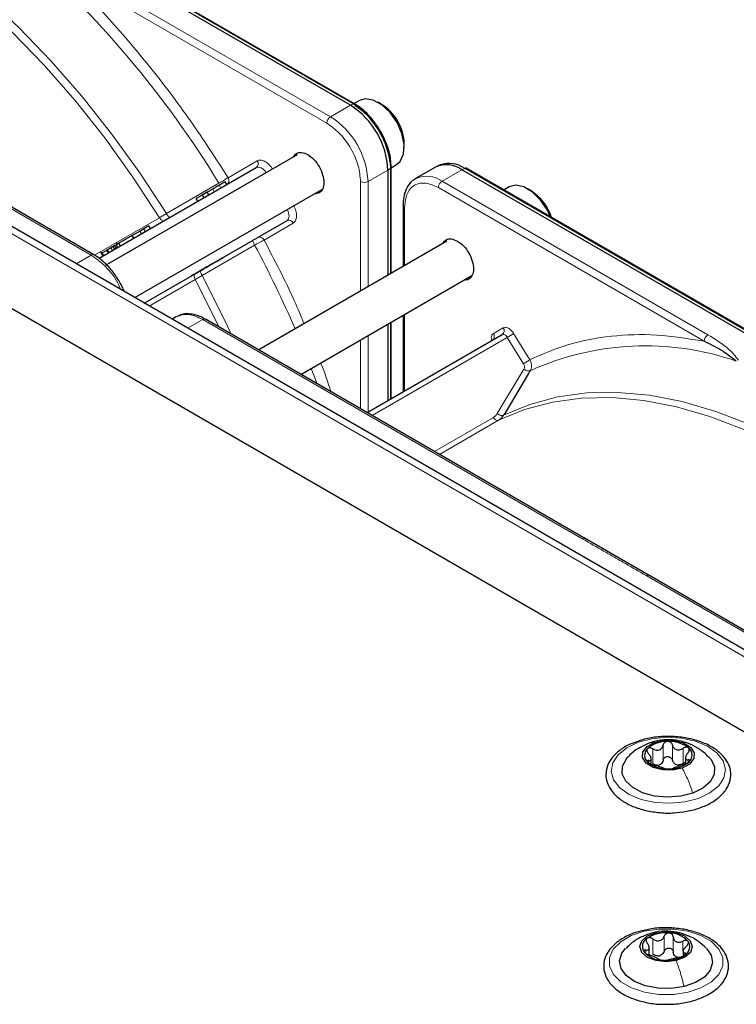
# Paper-space layout 'Blatt4' of a CAD drawing. Header units: millimetres. Extents: x 5 to 418, y 2 to 292.
# Tile 83 of 86: x 298 to 312, y 227 to 245. Entities that reach past the tile are written whole.
import ezdxf

# ---------------------------------------------------------------- set-up
doc = ezdxf.new("R2010")
doc.units = ezdxf.units.MM

psp = doc.layouts.new('Blatt4')

# ---------------------------------------------------------------- linework, layer by layer
at = {"color": 7, "linetype": 'Continuous', "lineweight": 25}
for p, q in [((315.744, 229.623), (270.206, 255.912)), ((304.297, 243.847), (288.727, 252.836)), ((304.219, 243.821), (288.649, 252.81)), ((317.57, 230.125), (282.073, 250.617)), ((299.368, 240.997), (292.18, 245.146)), ((304.391, 243.912), (304.288, 243.853)), ((304.798, 243.845), (304.741, 243.878)), ((305.236, 243.02), (305.236, 243.086)), ((303.212, 242.885), (299.609, 240.805)), ((299.465, 240.93), (302.436, 242.645)), ((304.926, 242.597), (304.926, 240.609)), ((304.985, 242.653), (304.979, 242.767)), ((304.988, 242.64), (305.091, 242.7)), ((304.988, 240.645), (304.988, 242.651)), ((305.826, 242.654), (305.45, 242.437)), ((305.913, 242.695), (305.858, 242.671)), ((321.897, 233.616), (306.326, 242.605)), ((321.975, 233.642), (306.405, 242.631)), ((305.45, 242.437), (305.467, 242.446)), ((300.139, 240.187), (303.687, 242.236)), ((301.614, 242.239), (301.51, 242.18)), ((301.882, 242.325), (301.852, 242.377)), ((307.22, 242.279), (307.116, 242.22)), ((307.626, 242.212), (307.57, 242.245)), ((301.417, 242.126), (301.302, 242.06)), ((301.332, 242.008), (301.302, 242.06)), ((301.51, 242.18), (301.417, 242.126)), ((301.417, 242.126), (301.447, 242.074)), ((301.54, 242.128), (301.51, 242.18)), ((305.214, 241.939), (305.214, 240.775)), ((305.214, 241.937), (305.214, 241.939)), ((300.31, 241.487), (300.24, 241.446)), ((300.408, 241.543), (300.31, 241.487)), ((300.34, 241.435), (300.31, 241.487)), ((300.438, 241.491), (300.408, 241.543)), ((302.463, 241.321), (303.016, 241.641)), ((300.09, 241.36), (299.842, 241.217)), ((300.24, 241.446), (300.09, 241.36)), ((300.12, 241.308), (300.09, 241.36)), ((300.27, 241.394), (300.24, 241.446)), ((299.763, 241.171), (299.734, 241.154)), ((299.764, 241.102), (299.734, 241.154)), ((299.792, 241.188), (299.763, 241.171)), ((299.793, 241.119), (299.763, 241.171)), ((299.808, 241.197), (299.791, 241.226)), ((299.842, 241.217), (299.792, 241.188)), ((299.822, 241.136), (299.792, 241.188)), ((299.872, 241.165), (299.842, 241.217)), ((301.383, 240.697), (302.376, 241.271)), ((306.04, 241.252), (302.483, 239.198)), ((299.491, 241.053), (299.537, 240.972)), ((299.642, 241.032), (299.612, 241.084)), ((300.319, 240.083), (301.284, 240.64)), ((303.283, 238.737), (306.516, 240.603)), ((300.925, 239.825), (300.846, 239.779)), ((305.214, 239.851), (305.214, 238.409)), ((308.662, 235.631), (301.475, 239.78)), ((304.926, 239.686), (304.926, 238.243)), ((304.988, 238.278), (304.988, 239.721)), ((304.532, 238.015), (307.087, 239.49)), ((307.586, 238.754), (307.134, 238)), ((309.865, 234.936), (308.655, 235.635)), ((317.046, 230.791), (309.858, 234.941)), ((309.904, 231.371), (309.904, 231.475)), ((310.552, 231.492), (310.552, 231.374)), ((309.866, 227.767), (309.866, 227.903)), ((310.506, 227.832), (310.506, 227.747))]:
    psp.add_line(p, q, dxfattribs=at)
at = {"color": 7, "linetype": 'Continuous', "lineweight": 18}
for p, q in [((288.701, 252.835), (304.271, 243.846)), ((317.37, 230.105), (281.873, 250.597)), ((303.843, 243.604), (298.816, 246.506)), ((303.772, 243.482), (298.746, 246.384)), ((292.131, 245.141), (299.318, 240.992)), ((304.219, 243.821), (303.843, 243.604)), ((304.271, 243.846), (304.219, 243.821)), ((301.904, 242.453), (302.457, 242.773)), ((304.926, 242.597), (304.55, 242.379)), ((304.974, 242.629), (304.926, 242.597)), ((304.967, 242.744), (304.974, 242.629)), ((304.974, 242.629), (304.974, 240.637)), ((305.95, 242.388), (306.326, 242.605)), ((306.326, 242.605), (306.378, 242.63)), ((306.378, 242.63), (321.949, 233.641)), ((300.739, 241.774), (301.731, 242.348)), ((301.644, 242.188), (301.614, 242.239)), ((301.766, 242.258), (301.736, 242.31)), ((304.409, 240.31), (304.409, 242.379)), ((304.55, 242.379), (304.55, 240.392)), ((310.906, 239.363), (305.88, 242.265)), ((310.977, 239.486), (305.95, 242.388)), ((305.243, 241.898), (305.243, 240.792)), ((299.378, 240.988), (300.607, 241.698)), ((303.016, 241.641), (300.319, 240.084)), ((303.137, 241.595), (302.584, 241.276)), ((299.717, 241.075), (299.687, 241.127)), ((302.406, 241.179), (301.413, 240.606)), ((299.318, 240.992), (299.032, 240.827)), ((299.558, 240.983), (299.528, 241.035)), ((299.658, 241.041), (299.628, 241.093)), ((301.281, 240.53), (300.414, 240.029)), ((305.243, 239.868), (305.243, 238.426)), ((301.139, 239.61), (301.425, 239.775)), ((301.425, 239.775), (308.612, 235.626)), ((304.974, 239.713), (304.974, 238.27)), ((306.922, 239.511), (307.107, 239.618)), ((304.55, 239.468), (304.55, 238.026)), ((307.184, 239.437), (304.627, 237.961)), ((307.492, 238.939), (307.184, 239.437)), ((307.302, 239.511), (307.61, 239.014)), ((304.409, 238.086), (304.409, 239.387)), ((303.586, 238.561), (303.477, 238.849)), ((306.994, 237.996), (307.498, 238.837)), ((307.618, 238.807), (307.586, 238.754)), ((307.134, 238), (307.114, 237.966)), ((305.806, 237.28), (306.921, 237.924)), ((307.017, 237.87), (305.9, 237.225)), ((309.808, 234.936), (316.995, 230.787)), ((309.877, 231.768), (309.968, 231.785)), ((309.934, 231.377), (309.934, 231.663)), ((310.129, 231.447), (310.129, 231.732)), ((310.304, 231.45), (310.304, 231.735)), ((310.506, 231.387), (310.506, 231.673)), ((309.858, 231.396), (309.858, 231.441)), ((310.605, 231.408), (310.605, 231.455)), ((309.944, 228.182), (309.995, 228.189)), ((310.148, 227.836), (310.148, 228.122)), ((310.321, 227.823), (310.321, 228.109)), ((309.936, 227.785), (309.936, 228.071)), ((310.504, 227.837), (310.504, 228.029)), ((309.801, 227.82), (309.801, 227.86)), ((310.542, 227.779), (310.542, 227.804))]:
    psp.add_line(p, q, dxfattribs=at)
at = {"color": 7, "linetype": 'Continuous', "lineweight": 18, "flags": 128}
for points in [[(289.436, 248.171), (289.931, 248.376), (290.458, 248.517), (291.013, 248.593), (291.592, 248.603), (292.194, 248.548), (292.813, 248.429), (293.446, 248.244), (294.09, 247.997), (294.74, 247.687), (295.392, 247.318), (296.043, 246.891), (296.689, 246.409), (297.325, 245.875), (297.948, 245.292), (298.554, 244.663), (299.14, 243.993), (299.701, 243.285), (300.235, 242.544), (300.739, 241.774)], [(300.607, 241.698), (300.105, 242.465), (299.572, 243.204), (299.013, 243.909), (298.429, 244.577), (297.824, 245.204), (297.203, 245.785), (296.569, 246.318), (295.926, 246.798), (295.277, 247.224), (294.626, 247.592), (293.978, 247.9), (293.337, 248.147), (292.706, 248.331), (292.088, 248.451), (291.489, 248.505), (290.911, 248.495), (290.357, 248.419), (289.832, 248.279), (289.339, 248.075)], [(302.626, 242.547), (302.609, 242.57), (302.585, 242.597), (302.559, 242.62), (302.533, 242.637), (302.506, 242.649), (302.48, 242.654), (302.457, 242.653), (302.436, 242.645)], [(303.016, 241.641), (303.033, 241.655), (303.046, 241.674), (303.054, 241.699), (303.058, 241.728), (303.056, 241.76), (303.049, 241.794), (303.037, 241.828), (303.026, 241.854)], [(301.413, 240.606), (301.854, 239.732), (301.962, 239.499)], [(301.733, 239.631), (301.717, 239.665), (301.281, 240.53)], [(307.184, 239.437), (307.173, 239.452), (307.161, 239.466), (307.148, 239.477), (307.135, 239.486), (307.121, 239.492), (307.109, 239.495), (307.097, 239.494), (307.087, 239.49)], [(307.114, 237.966), (307.609, 238.171), (308.135, 238.312), (308.69, 238.388), (309.27, 238.398), (309.871, 238.343), (310.491, 238.223), (311.124, 238.039), (311.767, 237.792), (312.417, 237.482), (313.07, 237.113), (313.721, 236.686), (314.366, 236.204), (315.002, 235.67), (315.626, 235.087), (316.232, 234.458), (316.817, 233.788), (317.379, 233.08), (317.913, 232.339), (318.416, 231.569)], [(318.284, 231.492), (317.782, 232.26), (317.25, 232.999), (316.69, 233.704), (316.106, 234.372), (315.502, 234.999), (314.881, 235.58), (314.247, 236.113), (313.603, 236.593), (312.954, 237.019), (312.304, 237.387), (311.656, 237.695), (311.014, 237.942), (310.383, 238.126), (309.766, 238.245), (309.166, 238.3), (308.588, 238.29), (308.035, 238.214), (307.51, 238.074), (307.017, 237.87)], [(309.66, 231.786), (309.917, 231.853), (310.195, 231.88), (310.476, 231.863), (310.739, 231.806), (310.968, 231.711), (311.147, 231.585), (311.262, 231.436), (311.308, 231.275), (311.28, 231.114), (311.18, 230.961), (311.015, 230.829), (310.797, 230.726), (310.54, 230.659), (310.261, 230.633), (309.981, 230.649), (309.717, 230.707), (309.488, 230.802), (309.31, 230.928), (309.194, 231.077), (309.149, 231.237), (309.177, 231.399), (309.277, 231.551), (309.441, 231.683), (309.66, 231.786)], [(309.77, 228.215), (310.042, 228.258), (310.324, 228.258), (310.597, 228.216), (310.841, 228.135), (311.041, 228.02), (311.183, 227.88), (311.256, 227.723), (311.257, 227.56), (311.185, 227.402), (311.044, 227.261), (310.845, 227.146), (310.602, 227.064), (310.329, 227.022), (310.047, 227.021), (309.775, 227.063), (309.53, 227.144), (309.331, 227.259), (309.189, 227.4), (309.115, 227.557), (309.115, 227.72), (309.187, 227.877), (309.327, 228.018), (309.526, 228.133), (309.77, 228.215)]]:
    psp.add_lwpolyline(points, dxfattribs=at)
at = {"color": 7, "linetype": 'Continuous', "lineweight": 25, "flags": 128}
for points in [[(305.091, 242.7), (305.161, 242.761), (305.223, 242.898), (305.233, 243.08), (305.19, 243.286), (305.099, 243.495), (304.968, 243.683), (304.813, 243.83), (304.65, 243.92), (304.497, 243.944), (304.391, 243.912)], [(304.988, 242.653), (304.988, 242.653), (304.988, 242.651)], [(307.999, 241.71), (307.941, 241.837), (307.814, 242.029), (307.661, 242.182), (307.498, 242.28), (307.343, 242.312), (307.22, 242.279)], [(309.968, 231.785), (310.149, 231.824), (310.342, 231.82), (310.517, 231.774), (310.649, 231.693), (310.717, 231.588), (310.71, 231.477), (310.63, 231.375), (310.489, 231.299)], [(310.489, 231.299), (310.308, 231.26), (310.115, 231.264), (309.939, 231.31), (309.807, 231.392), (309.74, 231.496), (309.746, 231.608), (309.826, 231.709), (309.968, 231.785)], [(310.691, 230.824), (310.462, 230.767), (310.213, 230.748), (309.966, 230.771), (309.74, 230.834), (309.554, 230.93), (309.422, 231.053), (309.355, 231.193), (309.359, 231.337), (309.434, 231.475), (309.464, 231.509)], [(310.996, 231.504), (311.035, 231.46), (311.101, 231.32), (311.097, 231.176), (311.022, 231.038), (310.883, 230.917), (310.691, 230.824)], [(310.376, 227.662), (310.187, 227.64), (309.997, 227.661), (309.837, 227.723), (309.729, 227.815), (309.691, 227.925), (309.728, 228.034), (309.835, 228.127), (309.995, 228.189)], [(309.995, 228.189), (310.185, 228.211), (310.374, 228.19), (310.535, 228.128), (310.643, 228.035), (310.681, 227.926), (310.644, 227.817), (310.537, 227.724), (310.376, 227.662)], [(310.525, 227.171), (310.282, 227.135), (310.032, 227.139), (309.794, 227.185), (309.588, 227.267), (309.43, 227.379), (309.334, 227.513), (309.306, 227.657), (309.35, 227.799), (309.421, 227.891)], [(310.949, 227.893), (311.038, 227.766), (311.065, 227.623), (311.021, 227.48), (310.91, 227.351), (310.74, 227.245), (310.525, 227.171)]]:
    psp.add_lwpolyline(points, dxfattribs=at)
at = {"color": 7, "linetype": 'Continuous', "lineweight": 18}
for centre, radius, start, end in [((285.253, 232.265), 19.319, 31.4621, 48.8282), ((304.285, 243.822), 0.0279, 64.1059, 120.3461), ((303.926, 243.475), 0.154, 122.6055, 177.3945), ((303.015, 242.31), 1.537, 2.6055, 57.3945), ((302.382, 242.719), 0.0922, 306.3512, 35.1851), ((304.96, 242.653), 0.0279, 299.6454, 355.8931), ((305.655, 241.971), 0.511, 54.6299, 111.5164), ((304.479, 242.516), 0.154, 242.6097, 297.3903), ((306.033, 242.258), 0.154, 122.6055, 177.3945), ((305.264, 241.944), 0.0509, 187.749, 245.4439), ((303.053, 241.556), 0.0922, 24.8163, 113.6431), ((283.907, 231.257), 20.992, 23.4081, 28.207), ((307.032, 239.564), 0.0922, 306.3512, 35.1851), ((306.846, 239.457), 0.0926, 307.8335, 35.0766), ((306.261, 241.036), 1.846, 299.9888, 304.3156), ((311.06, 239.356), 0.154, 122.6055, 177.3945), ((309.793, 234.006), 5.271, 70.957, 114.3749)]:
    psp.add_arc(centre, radius, start, end, dxfattribs=at)
at = {"color": 7, "linetype": 'Continuous', "lineweight": 25}
for centre, radius, start, end in [((303.391, 242.527), 1.537, 2.6055, 57.3945), ((303.43, 242.544), 1.55, 7.4229, 57.1417), ((304.282, 243.824), 0.0281, 357.4371, 55.9531), ((304.317, 243.062), 0.919, 1.5041, 58.4905), ((306.034, 242.196), 0.503, 54.3824, 114.3071), ((306.082, 242.209), 0.514, 54.844, 109.1737), ((306.392, 242.606), 0.0279, 64.1059, 120.3461), ((307.097, 241.397), 0.972, 17.9984, 57.0027), ((310.194, 231.254), 0.548, 87.8913, 131.4412), ((310.251, 231.22), 0.583, 51.9083, 93.6399), ((309.952, 231.541), 0.173, 134.1863, 231.9102), ((310.504, 231.543), 0.173, 314.1863, 51.9102), ((310.205, 231.864), 0.583, 231.9083, 273.6399), ((309.99, 231.546), 0.199, 281.5369, 297.7956), ((310.262, 231.83), 0.548, 267.8913, 311.4412), ((310.445, 231.567), 0.213, 244.9839, 260.5643), ((309.916, 227.928), 0.178, 119.6383, 215.1305), ((310.176, 227.553), 0.634, 83.846, 123.2267), ((310.241, 227.693), 0.49, 42.6923, 89.7353), ((310.455, 227.923), 0.178, 299.6383, 35.1305), ((310.13, 228.157), 0.49, 222.6923, 269.7353), ((310.006, 227.98), 0.232, 276.183, 290.8897), ((310.196, 228.298), 0.634, 263.846, 303.2267), ((310.455, 227.893), 0.178, 237.4296, 254.998)]:
    psp.add_arc(centre, radius, start, end, dxfattribs=at)
at = {"color": 7, "linetype": 'Continuous', "lineweight": 18}
for points, knots in [([(298.746, 246.384), (299.033, 246.098), (299.609, 245.525), (300.427, 244.563), (301.203, 243.542), (301.671, 242.816), (301.904, 242.453)], [0, 0, 0, 0, 0.249327, 0.5, 0.750673, 1, 1, 1, 1]), ([(304.409, 242.379), (304.4, 242.477), (304.387, 242.627), (304.308, 242.844), (304.226, 243.009), (304.124, 243.162), (303.976, 243.34), (303.852, 243.426), (303.772, 243.482)], [0, 0, 0, 0, 0.239457, 0.368361, 0.5, 0.631639, 0.760543, 1, 1, 1, 1]), ([(302.457, 242.773), (302.477, 242.78), (302.519, 242.795), (302.601, 242.767), (302.684, 242.704), (302.728, 242.643), (302.749, 242.613)], [0, 0, 0, 0, 0.2407727, 0.5, 0.7592273, 1, 1, 1, 1]), ([(301.904, 242.453), (301.892, 242.446), (301.869, 242.431), (301.823, 242.403), (301.776, 242.374), (301.746, 242.356), (301.731, 242.348)], [0, 0, 0, 0, 0.280057, 0.540096, 0.780086, 1, 1, 1, 1]), ([(305.88, 242.265), (305.799, 242.302), (305.676, 242.358), (305.528, 242.352), (305.426, 242.316), (305.344, 242.245), (305.265, 242.12), (305.252, 241.985), (305.243, 241.898)], [0, 0, 0, 0, 0.239457, 0.368361, 0.5, 0.631639, 0.760543, 1, 1, 1, 1]), ([(303.145, 241.927), (303.16, 241.894), (303.192, 241.826), (303.204, 241.723), (303.187, 241.638), (303.153, 241.609), (303.137, 241.595)], [0, 0, 0, 0, 0.240773, 0.5, 0.759227, 1, 1, 1, 1]), ([(300.739, 241.774), (300.715, 241.761), (300.668, 241.733), (300.627, 241.709), (300.607, 241.698)], [0, 0, 0, 0, 0.500009, 1, 1, 1, 1]), ([(300.607, 241.698), (300.614, 241.687), (300.628, 241.667), (300.656, 241.647), (300.683, 241.637), (300.697, 241.642), (300.704, 241.645)], [0, 0, 0, 0, 0.2499977, 0.4999984, 0.7499992, 1, 1, 1, 1]), ([(302.406, 241.179), (302.421, 241.187), (302.452, 241.204), (302.5, 241.23), (302.548, 241.256), (302.572, 241.269), (302.584, 241.276)], [0, 0, 0, 0, 0.219499, 0.459352, 0.719529, 1, 1, 1, 1]), ([(302.584, 241.276), (302.785, 240.893), (303.06, 240.372), (303.282, 239.837), (303.341, 239.694)], [0, 0, 0, 0, 0.733415, 1, 1, 1, 1]), ([(299.318, 240.992), (299.327, 240.996), (299.345, 241.003), (299.363, 241.002), (299.368, 240.996), (299.369, 240.995)], [0, 0, 0, 0, 0.483167, 0.966335, 1, 1, 1, 1]), ([(299.87, 240.343), (299.854, 240.383), (299.789, 240.543), (299.592, 240.794), (299.409, 240.926), (299.318, 240.992)], [0, 0, 0, 0, 0.146513, 0.573257, 1, 1, 1, 1]), ([(301.284, 240.64), (301.278, 240.635), (301.267, 240.626), (301.261, 240.598), (301.265, 240.564), (301.276, 240.541), (301.281, 240.53)], [0, 0, 0, 0, 0.249998, 0.499999, 0.749999, 1, 1, 1, 1]), ([(301.281, 240.53), (301.301, 240.541), (301.343, 240.565), (301.39, 240.592), (301.413, 240.606)], [0, 0, 0, 0, 0.499991, 1, 1, 1, 1]), ([(301.425, 239.775), (301.331, 239.818), (301.144, 239.904), (300.998, 239.851), (300.925, 239.825)], [0, 0, 0, 0, 0.500051, 1, 1, 1, 1]), ([(301.475, 239.78), (301.467, 239.783), (301.453, 239.788), (301.434, 239.78), (301.425, 239.775)], [0, 0, 0, 0, 0.499672, 1, 1, 1, 1]), ([(307.107, 239.618), (307.121, 239.622), (307.149, 239.632), (307.204, 239.614), (307.259, 239.572), (307.288, 239.531), (307.302, 239.511)], [0, 0, 0, 0, 0.240773, 0.5, 0.759227, 1, 1, 1, 1]), ([(306.886, 239.389), (306.883, 239.401), (306.877, 239.436), (306.889, 239.482), (306.912, 239.501), (306.922, 239.511)], [0, 0, 0, 0, 0.205862, 0.617587, 1, 1, 1, 1]), ([(307.61, 239.014), (307.851, 239.119), (308.334, 239.331), (309.144, 239.478), (309.999, 239.508), (310.605, 239.411), (310.906, 239.363)], [0, 0, 0, 0, 0.2492569, 0.5, 0.7507431, 1, 1, 1, 1]), ([(311.557, 239.006), (311.499, 239.077), (311.353, 239.255), (311.118, 239.399), (310.977, 239.486)], [0, 0, 0, 0, 0.39819, 1, 1, 1, 1]), ([(303.656, 238.952), (303.657, 238.948), (303.734, 238.769), (303.791, 238.588), (303.847, 238.411)], [0, 0, 0, 0, 0.02245, 1, 1, 1, 1]), ([(307.498, 238.837), (307.501, 238.845), (307.508, 238.859), (307.51, 238.886), (307.505, 238.914), (307.496, 238.931), (307.492, 238.939)], [0, 0, 0, 0, 0.247321, 0.497654, 0.748719, 1, 1, 1, 1]), ([(307.618, 238.807), (307.624, 238.82), (307.638, 238.847), (307.644, 238.898), (307.638, 238.956), (307.619, 238.994), (307.61, 239.014)], [0, 0, 0, 0, 0.2169238, 0.4559172, 0.7169533, 1, 1, 1, 1]), ([(308.612, 235.626), (308.621, 235.63), (308.639, 235.638), (308.657, 235.637), (308.662, 235.631), (308.662, 235.631)], [0, 0, 0, 0, 0.499615, 0.99923, 1, 1, 1, 1]), ([(308.612, 235.626), (308.743, 235.551), (308.943, 235.436), (309.211, 235.281), (309.479, 235.127), (309.678, 235.011), (309.808, 234.936)], [0, 0, 0, 0, 0.327983, 0.500008, 0.672268, 1, 1, 1, 1]), ([(309.858, 234.941), (309.851, 234.943), (309.836, 234.949), (309.818, 234.94), (309.808, 234.936)], [0, 0, 0, 0, 0.498802, 1, 1, 1, 1])]:
    psp.add_open_spline(points, degree=3, knots=knots, dxfattribs=at)
at = {"color": 7, "linetype": 'Continuous', "lineweight": 25}
for points, knots in [([(304.786, 243.332), (304.741, 243.404), (304.677, 243.504), (304.567, 243.631), (304.47, 243.726), (304.374, 243.803), (304.315, 243.834), (304.297, 243.844)], [0, 0, 0, 0, 0.3320553, 0.4650309, 0.6820186, 0.9011252, 1, 1, 1, 1]), ([(304.31, 243.82), (304.393, 243.761), (304.521, 243.672), (304.674, 243.488), (304.78, 243.329), (304.865, 243.157), (304.936, 242.968), (304.948, 242.847), (304.954, 242.78)], [0, 0, 0, 0, 0.260513, 0.400752, 0.543967, 0.687182, 0.82742, 1, 1, 1, 1]), ([(304.979, 242.767), (304.978, 242.777), (304.976, 242.834), (304.951, 242.938), (304.907, 243.081), (304.852, 243.212), (304.806, 243.297), (304.786, 243.332)], [0, 0, 0, 0, 0.057456, 0.318799, 0.541248, 0.806265, 1, 1, 1, 1]), ([(303.136, 242.842), (303.154, 242.868), (303.192, 242.923), (303.293, 242.942), (303.372, 242.907), (303.412, 242.89)], [0, 0, 0, 0, 0.314168, 0.657084, 1, 1, 1, 1]), ([(303.412, 242.89), (303.452, 242.861), (303.531, 242.805), (303.632, 242.665), (303.7, 242.51), (303.724, 242.358), (303.7, 242.235), (303.635, 242.156), (303.568, 242.151), (303.536, 242.149)], [0, 0, 0, 0, 0.1445731, 0.2891463, 0.4337194, 0.5782925, 0.7228657, 0.8674388, 1, 1, 1, 1]), ([(305.473, 242.443), (305.443, 242.428), (305.369, 242.39), (305.286, 242.278), (305.232, 242.133), (305.211, 242.016), (305.215, 241.948), (305.216, 241.938)], [0, 0, 0, 0, 0.178353, 0.449155, 0.712576, 0.95398, 1, 1, 1, 1]), ([(301.736, 242.31), (301.717, 242.299), (301.679, 242.277), (301.635, 242.252), (301.614, 242.239)], [0, 0, 0, 0, 0.5201391, 1, 1, 1, 1]), ([(301.852, 242.377), (301.85, 242.376), (301.848, 242.375), (301.825, 242.361), (301.787, 242.34), (301.754, 242.321), (301.736, 242.31)], [0, 0, 0, 0, 0.2389, 0.474476, 0.723416, 1, 1, 1, 1]), ([(302.376, 241.271), (302.384, 241.275), (302.401, 241.285), (302.425, 241.299), (302.447, 241.312), (302.458, 241.318), (302.463, 241.321)], [0, 0, 0, 0, 0.248974, 0.501635, 0.750749, 1, 1, 1, 1]), ([(305.965, 241.209), (305.983, 241.235), (306.02, 241.29), (306.121, 241.309), (306.201, 241.274), (306.24, 241.257)], [0, 0, 0, 0, 0.314168, 0.657084, 1, 1, 1, 1]), ([(299.687, 241.127), (299.681, 241.124), (299.669, 241.117), (299.653, 241.108), (299.639, 241.1), (299.632, 241.095), (299.628, 241.093)], [0, 0, 0, 0, 0.255127, 0.498018, 0.74194, 1, 1, 1, 1]), ([(299.761, 241.17), (299.749, 241.163), (299.726, 241.15), (299.699, 241.134), (299.687, 241.127)], [0, 0, 0, 0, 0.530715, 1, 1, 1, 1]), ([(306.24, 241.257), (306.28, 241.229), (306.36, 241.172), (306.461, 241.033), (306.528, 240.878), (306.552, 240.725), (306.528, 240.602), (306.464, 240.523), (306.397, 240.518), (306.365, 240.516)], [0, 0, 0, 0, 0.144573, 0.289146, 0.433719, 0.578293, 0.722866, 0.867439, 1, 1, 1, 1]), ([(299.854, 240.485), (299.809, 240.557), (299.745, 240.657), (299.634, 240.784), (299.536, 240.879), (299.441, 240.955), (299.384, 240.985), (299.367, 240.994)], [0, 0, 0, 0, 0.335682, 0.470248, 0.690009, 0.912205, 1, 1, 1, 1]), ([(299.528, 241.035), (299.521, 241.031), (299.51, 241.025), (299.507, 241.023), (299.508, 241.024), (299.509, 241.024)], [0, 0, 0, 0, 0.511036, 0.753379, 1, 1, 1, 1]), ([(299.626, 241.092), (299.617, 241.087), (299.598, 241.076), (299.571, 241.06), (299.546, 241.046), (299.534, 241.039), (299.528, 241.035)], [0, 0, 0, 0, 0.257013, 0.493304, 0.733189, 1, 1, 1, 1]), ([(299.628, 241.093), (299.623, 241.09), (299.615, 241.085), (299.611, 241.083), (299.612, 241.084), (299.612, 241.084)], [0, 0, 0, 0, 0.520179, 0.760732, 1, 1, 1, 1]), ([(301.284, 240.64), (301.299, 240.649), (301.33, 240.667), (301.365, 240.687), (301.383, 240.697)], [0, 0, 0, 0, 0.5, 1, 1, 1, 1]), ([(299.942, 240.304), (299.93, 240.333), (299.905, 240.395), (299.872, 240.454), (299.854, 240.485)], [0, 0, 0, 0, 0.475457, 1, 1, 1, 1]), ([(301.475, 239.777), (301.448, 239.793), (301.377, 239.835), (301.258, 239.872), (301.121, 239.885), (301.011, 239.872), (300.957, 239.837), (300.942, 239.827)], [0, 0, 0, 0, 0.1457732, 0.3860402, 0.6335822, 0.8929522, 1, 1, 1, 1]), ([(306.912, 239.393), (306.912, 239.393), (306.912, 239.392), (306.906, 239.385), (306.903, 239.384), (306.902, 239.384)], [0, 0, 0, 0, 0.337931, 0.908636, 1, 1, 1, 1]), ([(310.906, 239.363), (311.031, 239.303), (311.26, 239.193), (311.434, 239.052), (311.513, 238.989)], [0, 0, 0, 0, 0.546487, 1, 1, 1, 1]), ([(307.017, 237.87), (307.035, 237.882), (307.074, 237.908), (307.1, 237.946), (307.114, 237.966)], [0, 0, 0, 0, 0.495823, 1, 1, 1, 1]), ([(309.654, 231.803), (309.604, 231.787), (309.472, 231.743), (309.3, 231.635), (309.149, 231.489), (309.059, 231.318), (309.038, 231.139), (309.085, 230.969), (309.164, 230.849), (309.226, 230.789), (309.242, 230.773)], [0, 0, 0, 0, 0.092156, 0.240541, 0.390001, 0.537835, 0.679671, 0.816266, 0.952757, 1, 1, 1, 1]), ([(310.329, 230.455), (310.411, 230.462), (310.584, 230.476), (310.829, 230.543), (311.052, 230.643), (311.231, 230.776), (311.356, 230.935), (311.416, 231.111), (311.405, 231.289), (311.332, 231.452), (311.204, 231.597), (311.026, 231.72), (310.802, 231.816), (310.547, 231.878), (310.275, 231.904), (310.002, 231.89), (309.789, 231.855), (309.683, 231.815), (309.654, 231.803)], [0, 0, 0, 0, 0.060019, 0.126308, 0.192969, 0.260153, 0.327478, 0.393155, 0.45581, 0.517158, 0.579544, 0.644327, 0.710475, 0.776735, 0.842847, 0.908917, 0.975106, 1, 1, 1, 1]), ([(310.992, 231.502), (310.973, 231.522), (310.908, 231.596), (310.767, 231.691), (310.577, 231.782), (310.366, 231.833), (310.139, 231.839), (309.973, 231.806), (309.887, 231.777), (309.876, 231.773)], [0, 0, 0, 0, 0.068076, 0.243215, 0.413871, 0.586454, 0.774865, 0.971864, 1, 1, 1, 1]), ([(310.214, 231.802), (310.204, 231.801), (310.183, 231.798), (310.156, 231.782), (310.137, 231.76), (310.132, 231.741), (310.129, 231.732)], [0, 0, 0, 0, 0.250033, 0.499632, 0.749228, 1, 1, 1, 1]), ([(310.304, 231.735), (310.301, 231.744), (310.294, 231.762), (310.274, 231.784), (310.246, 231.799), (310.225, 231.801), (310.214, 231.802)], [0, 0, 0, 0, 0.249815, 0.499908, 0.75012, 1, 1, 1, 1]), ([(309.876, 231.773), (309.805, 231.742), (309.663, 231.678), (309.527, 231.582), (309.474, 231.516), (309.47, 231.512)], [0, 0, 0, 0, 0.476549, 0.96207, 1, 1, 1, 1]), ([(309.832, 231.665), (309.828, 231.659), (309.82, 231.647), (309.821, 231.622), (309.832, 231.597), (309.845, 231.581), (309.851, 231.574)], [0, 0, 0, 0, 0.249857, 0.499466, 0.749011, 1, 1, 1, 1]), ([(309.934, 231.663), (309.925, 231.667), (309.906, 231.677), (309.877, 231.682), (309.85, 231.679), (309.838, 231.67), (309.832, 231.665)], [0, 0, 0, 0, 0.249807, 0.500055, 0.750309, 1, 1, 1, 1]), ([(309.934, 231.663), (309.954, 231.653), (309.985, 231.638), (310.027, 231.635), (310.058, 231.64), (310.085, 231.655), (310.114, 231.684), (310.123, 231.713), (310.129, 231.732)], [0, 0, 0, 0, 0.249168, 0.374303, 0.498903, 0.623987, 0.749746, 1, 1, 1, 1]), ([(310.304, 231.735), (310.311, 231.716), (310.322, 231.688), (310.353, 231.66), (310.381, 231.646), (310.412, 231.642), (310.456, 231.646), (310.486, 231.662), (310.506, 231.673)], [0, 0, 0, 0, 0.249199, 0.374336, 0.49893, 0.624007, 0.749759, 1, 1, 1, 1]), ([(310.611, 231.679), (310.604, 231.683), (310.591, 231.692), (310.563, 231.694), (310.534, 231.688), (310.515, 231.678), (310.506, 231.673)], [0, 0, 0, 0, 0.2499907, 0.4996106, 0.7491271, 1, 1, 1, 1]), ([(310.598, 231.587), (310.604, 231.595), (310.616, 231.611), (310.625, 231.637), (310.625, 231.661), (310.615, 231.673), (310.611, 231.679)], [0, 0, 0, 0, 0.249852, 0.499902, 0.750115, 1, 1, 1, 1]), ([(309.858, 231.441), (309.852, 231.441), (309.84, 231.44), (309.832, 231.433), (309.832, 231.421), (309.841, 231.41), (309.846, 231.405)], [0, 0, 0, 0, 0.249852, 0.499902, 0.750115, 1, 1, 1, 1]), ([(309.858, 231.441), (309.871, 231.443), (309.891, 231.444), (309.903, 231.459), (309.906, 231.476), (309.901, 231.498), (309.886, 231.531), (309.865, 231.557), (309.851, 231.574)], [0, 0, 0, 0, 0.249201, 0.374338, 0.498932, 0.624008, 0.74976, 1, 1, 1, 1]), ([(310.129, 231.447), (310.125, 231.431), (310.116, 231.401), (310.094, 231.38), (310.083, 231.369)], [0, 0, 0, 0, 0.50155, 1, 1, 1, 1]), ([(310.129, 231.447), (310.132, 231.456), (310.137, 231.474), (310.156, 231.496), (310.183, 231.512), (310.214, 231.518), (310.246, 231.513), (310.273, 231.498), (310.294, 231.477), (310.301, 231.459), (310.304, 231.45)], [0, 0, 0, 0, 0.125193, 0.249438, 0.374279, 0.499024, 0.623869, 0.749369, 0.87443, 1, 1, 1, 1]), ([(310.356, 231.374), (310.344, 231.384), (310.319, 231.405), (310.309, 231.435), (310.304, 231.45)], [0, 0, 0, 0, 0.498457, 1, 1, 1, 1]), ([(310.598, 231.587), (310.585, 231.57), (310.566, 231.544), (310.554, 231.51), (310.551, 231.488), (310.556, 231.471), (310.57, 231.456), (310.591, 231.455), (310.605, 231.455)], [0, 0, 0, 0, 0.249201, 0.374338, 0.498932, 0.624008, 0.74976, 1, 1, 1, 1]), ([(310.625, 231.419), (310.629, 231.424), (310.637, 231.435), (310.635, 231.447), (310.625, 231.454), (310.612, 231.455), (310.605, 231.455)], [0, 0, 0, 0, 0.249857, 0.499466, 0.749011, 1, 1, 1, 1]), ([(309.846, 231.405), (309.852, 231.4), (309.865, 231.39), (309.893, 231.375), (309.923, 231.363), (309.941, 231.358), (309.951, 231.355)], [0, 0, 0, 0, 0.249991, 0.499611, 0.749127, 1, 1, 1, 1]), ([(310.029, 231.35), (310.013, 231.351), (309.98, 231.353), (309.95, 231.369), (309.934, 231.377)], [0, 0, 0, 0, 0.498459, 1, 1, 1, 1]), ([(310.152, 231.293), (310.145, 231.296), (310.134, 231.3), (310.103, 231.309), (310.076, 231.318), (310.044, 231.328), (310.001, 231.342), (309.971, 231.35), (309.951, 231.355)], [0, 0, 0, 0, 0.249199, 0.374336, 0.49893, 0.624007, 0.749759, 1, 1, 1, 1]), ([(310.152, 231.293), (310.156, 231.292), (310.162, 231.289), (310.183, 231.285), (310.21, 231.283), (310.231, 231.282), (310.242, 231.282)], [0, 0, 0, 0, 0.2498147, 0.4999078, 0.7501201, 1, 1, 1, 1]), ([(310.242, 231.282), (310.253, 231.283), (310.274, 231.284), (310.3, 231.287), (310.319, 231.292), (310.325, 231.295), (310.327, 231.296)], [0, 0, 0, 0, 0.250033, 0.499632, 0.749228, 1, 1, 1, 1]), ([(310.522, 231.366), (310.502, 231.359), (310.472, 231.35), (310.429, 231.335), (310.398, 231.324), (310.372, 231.314), (310.343, 231.304), (310.334, 231.299), (310.327, 231.296)], [0, 0, 0, 0, 0.249168, 0.374303, 0.498903, 0.623987, 0.749746, 1, 1, 1, 1]), ([(310.506, 231.387), (310.491, 231.378), (310.46, 231.361), (310.427, 231.358), (310.411, 231.357)], [0, 0, 0, 0, 0.501552, 1, 1, 1, 1]), ([(310.506, 231.387), (310.515, 231.392), (310.53, 231.401), (310.546, 231.404), (310.552, 231.405)], [0, 0, 0, 0, 0.61582, 1, 1, 1, 1]), ([(310.522, 231.366), (310.532, 231.369), (310.55, 231.374), (310.58, 231.387), (310.607, 231.403), (310.619, 231.414), (310.625, 231.419)], [0, 0, 0, 0, 0.249807, 0.500055, 0.750309, 1, 1, 1, 1]), ([(309.242, 230.773), (309.271, 230.749), (309.353, 230.678), (309.526, 230.583), (309.766, 230.5), (310.03, 230.457), (310.223, 230.443), (310.321, 230.454), (310.329, 230.455)], [0, 0, 0, 0, 0.115799, 0.331325, 0.54796, 0.764224, 0.980104, 1, 1, 1, 1]), ([(310.107, 226.838), (310.187, 226.837), (310.358, 226.834), (310.614, 226.876), (310.859, 226.953), (311.069, 227.064), (311.233, 227.205), (311.339, 227.371), (311.377, 227.549), (311.346, 227.723), (311.256, 227.881), (311.113, 228.02), (310.919, 228.136), (310.685, 228.222), (310.423, 228.274), (310.149, 228.286), (309.926, 228.272), (309.808, 228.241), (309.772, 228.232)], [0, 0, 0, 0, 0.057677, 0.123796, 0.190144, 0.256923, 0.324222, 0.391248, 0.45599, 0.517933, 0.579253, 0.642336, 0.707659, 0.773922, 0.840104, 0.906153, 0.972213, 1, 1, 1, 1]), ([(309.772, 228.232), (309.722, 228.221), (309.586, 228.192), (309.393, 228.105), (309.205, 227.978), (309.077, 227.827), (309.006, 227.66), (309.001, 227.487), (309.046, 227.352), (309.094, 227.28), (309.108, 227.259)], [0, 0, 0, 0, 0.085561, 0.2337466, 0.383071, 0.5330284, 0.6652819, 0.805908, 0.9427289, 1, 1, 1, 1]), ([(309.942, 228.189), (309.867, 228.165), (309.717, 228.117), (309.543, 228.01), (309.459, 227.921), (309.428, 227.889)], [0, 0, 0, 0, 0.393057, 0.78095, 1, 1, 1, 1]), ([(309.828, 228.083), (309.823, 228.077), (309.812, 228.066), (309.808, 228.042), (309.814, 228.016), (309.825, 227.999), (309.83, 227.991)], [0, 0, 0, 0, 0.249857, 0.499466, 0.749011, 1, 1, 1, 1]), ([(309.936, 228.071), (309.927, 228.077), (309.909, 228.088), (309.879, 228.096), (309.85, 228.095), (309.835, 228.087), (309.828, 228.083)], [0, 0, 0, 0, 0.249807, 0.500055, 0.750309, 1, 1, 1, 1]), ([(309.936, 228.071), (309.956, 228.059), (309.985, 228.042), (310.029, 228.035), (310.061, 228.037), (310.091, 228.049), (310.125, 228.075), (310.139, 228.103), (310.148, 228.122)], [0, 0, 0, 0, 0.249168, 0.374303, 0.498903, 0.623987, 0.749746, 1, 1, 1, 1]), ([(310.942, 227.895), (310.9, 227.936), (310.807, 228.025), (310.634, 228.123), (310.435, 228.195), (310.215, 228.225), (310.048, 228.213), (309.956, 228.192), (309.942, 228.189)], [0, 0, 0, 0, 0.160005, 0.352394, 0.542596, 0.741032, 0.960297, 1, 1, 1, 1]), ([(310.243, 228.183), (310.233, 228.183), (310.212, 228.182), (310.183, 228.169), (310.16, 228.148), (310.152, 228.131), (310.148, 228.122)], [0, 0, 0, 0, 0.250033, 0.499632, 0.749228, 1, 1, 1, 1]), ([(310.321, 228.109), (310.32, 228.118), (310.316, 228.137), (310.299, 228.16), (310.274, 228.178), (310.254, 228.181), (310.243, 228.183)], [0, 0, 0, 0, 0.249815, 0.499908, 0.75012, 1, 1, 1, 1]), ([(310.321, 228.109), (310.326, 228.089), (310.332, 228.06), (310.357, 228.03), (310.382, 228.013), (310.411, 228.006), (310.452, 228.007), (310.483, 228.02), (310.504, 228.029)], [0, 0, 0, 0, 0.249199, 0.374336, 0.49893, 0.624007, 0.749759, 1, 1, 1, 1]), ([(309.801, 227.86), (309.816, 227.859), (309.839, 227.859), (309.857, 227.873), (309.866, 227.889), (309.866, 227.911), (309.858, 227.946), (309.841, 227.973), (309.83, 227.991)], [0, 0, 0, 0, 0.249201, 0.374338, 0.498932, 0.624008, 0.74976, 1, 1, 1, 1]), ([(310.148, 227.836), (310.152, 227.845), (310.16, 227.862), (310.183, 227.883), (310.211, 227.896), (310.243, 227.899), (310.274, 227.891), (310.299, 227.874), (310.316, 227.851), (310.32, 227.832), (310.321, 227.823)], [0, 0, 0, 0, 0.1251933, 0.2494385, 0.3742794, 0.4990244, 0.6238686, 0.7493688, 0.8744304, 1, 1, 1, 1]), ([(310.601, 228.025), (310.596, 228.03), (310.586, 228.04), (310.56, 228.045), (310.532, 228.041), (310.513, 228.033), (310.504, 228.029)], [0, 0, 0, 0, 0.249991, 0.499611, 0.749127, 1, 1, 1, 1]), ([(310.571, 227.935), (310.556, 227.919), (310.533, 227.895), (310.514, 227.863), (310.506, 227.841), (310.506, 227.825), (310.513, 227.809), (310.53, 227.806), (310.542, 227.804)], [0, 0, 0, 0, 0.249201, 0.374338, 0.498932, 0.624008, 0.74976, 1, 1, 1, 1]), ([(310.571, 227.935), (310.578, 227.943), (310.592, 227.958), (310.606, 227.982), (310.61, 228.007), (310.604, 228.019), (310.601, 228.025)], [0, 0, 0, 0, 0.249852, 0.499902, 0.750115, 1, 1, 1, 1]), ([(309.801, 227.86), (309.794, 227.86), (309.779, 227.86), (309.766, 227.854), (309.761, 227.842), (309.767, 227.831), (309.77, 227.825)], [0, 0, 0, 0, 0.249852, 0.499902, 0.750115, 1, 1, 1, 1]), ([(309.77, 227.825), (309.776, 227.82), (309.786, 227.808), (309.811, 227.791), (309.84, 227.777), (309.859, 227.77), (309.868, 227.766)], [0, 0, 0, 0, 0.249991, 0.499611, 0.749127, 1, 1, 1, 1]), ([(310.05, 227.686), (310.046, 227.689), (310.04, 227.695), (310.014, 227.706), (309.99, 227.717), (309.961, 227.73), (309.919, 227.748), (309.889, 227.759), (309.868, 227.766)], [0, 0, 0, 0, 0.249199, 0.374336, 0.49893, 0.624007, 0.749759, 1, 1, 1, 1]), ([(310.031, 227.75), (310.014, 227.752), (309.98, 227.757), (309.951, 227.776), (309.936, 227.785)], [0, 0, 0, 0, 0.498459, 1, 1, 1, 1]), ([(310.148, 227.836), (310.141, 227.822), (310.128, 227.792), (310.102, 227.773), (310.089, 227.764)], [0, 0, 0, 0, 0.50155, 1, 1, 1, 1]), ([(310.435, 227.724), (310.416, 227.719), (310.387, 227.713), (310.343, 227.701), (310.31, 227.693), (310.281, 227.686), (310.247, 227.679), (310.233, 227.675), (310.224, 227.673)], [0, 0, 0, 0, 0.249168, 0.374303, 0.498903, 0.623987, 0.749746, 1, 1, 1, 1]), ([(310.36, 227.744), (310.35, 227.755), (310.329, 227.777), (310.324, 227.808), (310.321, 227.823)], [0, 0, 0, 0, 0.498457, 1, 1, 1, 1]), ([(310.435, 227.724), (310.444, 227.726), (310.462, 227.73), (310.492, 227.74), (310.522, 227.753), (310.536, 227.763), (310.543, 227.768)], [0, 0, 0, 0, 0.249807, 0.500055, 0.750309, 1, 1, 1, 1]), ([(310.543, 227.768), (310.549, 227.773), (310.56, 227.782), (310.563, 227.794), (310.558, 227.802), (310.547, 227.804), (310.542, 227.804)], [0, 0, 0, 0, 0.249857, 0.499466, 0.749011, 1, 1, 1, 1]), ([(310.05, 227.686), (310.052, 227.684), (310.056, 227.681), (310.073, 227.676), (310.097, 227.671), (310.118, 227.669), (310.128, 227.668)], [0, 0, 0, 0, 0.249815, 0.499908, 0.75012, 1, 1, 1, 1]), ([(310.128, 227.668), (310.139, 227.667), (310.16, 227.666), (310.189, 227.667), (310.211, 227.67), (310.22, 227.672), (310.224, 227.673)], [0, 0, 0, 0, 0.250033, 0.499632, 0.749228, 1, 1, 1, 1]), ([(309.108, 227.259), (309.13, 227.231), (309.194, 227.153), (309.34, 227.041), (309.553, 226.937), (309.802, 226.869), (309.993, 226.836), (310.095, 226.838), (310.107, 226.838)], [0, 0, 0, 0, 0.116196, 0.327348, 0.541899, 0.757588, 0.9728, 1, 1, 1, 1])]:
    psp.add_open_spline(points, degree=3, knots=knots, dxfattribs=at)
at = {"color": 7, "linetype": 'Continuous', "lineweight": 18}
for points in [[(301.883, 242.326), (301.892, 242.333), (301.909, 242.346), (301.921, 242.379), (301.921, 242.417), (301.91, 242.441), (301.904, 242.453)], [(300.803, 241.702), (300.8, 241.702), (300.794, 241.702), (300.778, 241.718), (300.759, 241.742), (300.745, 241.764), (300.739, 241.774)], [(302.584, 241.276), (302.577, 241.286), (302.561, 241.308), (302.528, 241.327), (302.494, 241.333), (302.473, 241.325), (302.463, 241.321)], [(302.376, 241.271), (302.374, 241.268), (302.371, 241.263), (302.377, 241.241), (302.389, 241.212), (302.4, 241.19), (302.406, 241.179)], [(301.383, 240.697), (301.381, 240.695), (301.379, 240.69), (301.384, 240.668), (301.396, 240.639), (301.408, 240.617), (301.413, 240.606)], [(307.61, 239.014), (307.602, 239.009), (307.588, 238.999), (307.556, 238.978), (307.522, 238.957), (307.502, 238.945), (307.492, 238.939)], [(307.498, 238.837), (307.508, 238.83), (307.528, 238.816), (307.563, 238.803), (307.595, 238.799), (307.61, 238.805), (307.618, 238.807)], [(306.921, 237.924), (306.935, 237.934), (306.964, 237.953), (306.984, 237.982), (306.994, 237.996)], [(307.114, 237.966), (307.106, 237.963), (307.091, 237.958), (307.059, 237.962), (307.024, 237.975), (307.004, 237.989), (306.994, 237.996)], [(307.017, 237.87), (307.009, 237.868), (306.995, 237.864), (306.969, 237.874), (306.942, 237.894), (306.928, 237.914), (306.921, 237.924)], [(310.691, 230.824), (310.663, 230.908), (310.606, 231.074), (310.528, 231.224), (310.489, 231.299)], [(310.525, 227.171), (310.504, 227.256), (310.462, 227.427), (310.405, 227.584), (310.376, 227.662)]]:
    psp.add_open_spline(points, degree=3, dxfattribs=at)
at = {"color": 7, "linetype": 'Continuous', "lineweight": 25}
for points in [[(301.686, 240.873), (301.716, 240.89), (301.776, 240.924), (301.817, 240.948), (301.815, 240.947), (301.765, 240.918), (301.677, 240.867), (301.564, 240.802), (301.441, 240.731), (301.371, 240.691), (301.336, 240.671)], [(301.336, 240.671), (301.307, 240.653), (301.247, 240.619), (301.205, 240.595), (301.208, 240.596), (301.257, 240.625), (301.345, 240.676), (301.458, 240.741), (301.581, 240.812), (301.651, 240.852), (301.686, 240.873)]]:
    psp.add_open_spline(points, degree=3, dxfattribs=at)

doc.saveas('drawing.dxf')
